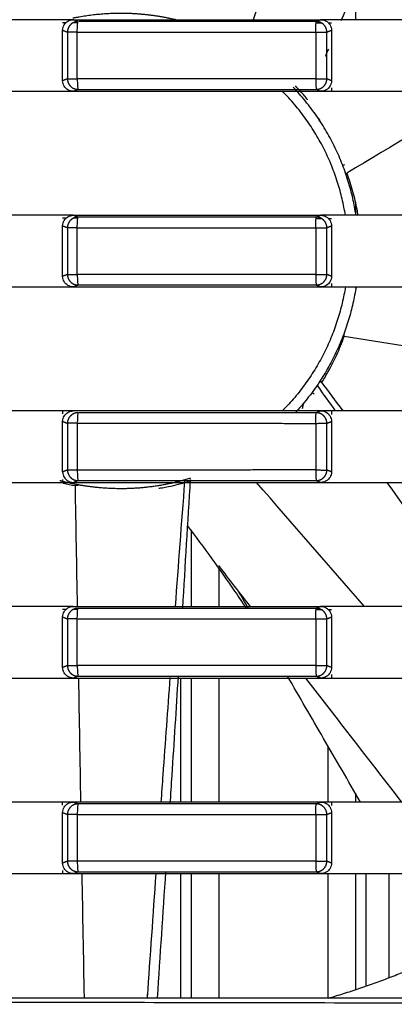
# Model space of a CAD drawing. Header units: millimetres. Extents: x 9946 to 11276, y -3292 to -1962.
# Tile 135 of 170: x 10850 to 10867, y -2184 to -2137. Entities that reach past the tile are written whole.
import ezdxf

# ---------------------------------------------------------------- set-up
doc = ezdxf.new("R2010")
doc.units = ezdxf.units.MM
doc.layers.add('ROXX NEO lite', color=7, linetype='Continuous', true_color=0x000000)

msp = doc.modelspace()

# ---------------------------------------------------------------- linework, layer by layer
at = {"layer": 'ROXX NEO lite', "color": 18, "lineweight": -3, "true_color": 0x000000}
for points, degree in [([(10862.648, -2131.489), (10861.971, -2133.456), (10861.293, -2135.422), (10860.616, -2137.389)], 3), ([(10865.499, -2137.389), (10865.499, -2136.488), (10865.499, -2135.588)], 2), ([(10851.574, -2137.389), (10850.091, -2137.389), (10848.609, -2137.389), (10847.126, -2137.389)], 3), ([(10851.574, -2137.887), (10851.574, -2137.791), (10851.623, -2137.627), (10851.81, -2137.439), (10851.978, -2137.389), (10852.076, -2137.389)], 3), ([(10852.076, -2137.389), (10851.909, -2137.389), (10851.741, -2137.389), (10851.574, -2137.389)], 3), ([(10851.733, -2137.53), (10851.68, -2137.53), (10851.627, -2137.53), (10851.574, -2137.53)], 3), ([(10852.298, -2137.531), (10852.217, -2137.531), (10852.136, -2137.531), (10852.056, -2137.531)], 3), ([(10852.076, -2137.389), (10853.383, -2137.389), (10855.997, -2137.388), (10859.92, -2137.388), (10862.536, -2137.389), (10863.843, -2137.389)], 3), ([(10852.298, -2137.477), (10852.187, -2137.433), (10852.076, -2137.389)], 2), ([(10852.27, -2137.977), (10852.27, -2137.861), (10852.275, -2137.588), (10852.292, -2137.481), (10852.298, -2137.477)], 3), ([(10863.595, -2137.981), (10863.595, -2137.865), (10863.607, -2137.586), (10863.618, -2137.481), (10863.624, -2137.477)], 3), ([(10863.843, -2137.389), (10863.733, -2137.433), (10863.624, -2137.477)], 2), ([(10863.894, -2137.553), (10863.804, -2137.553), (10863.714, -2137.553), (10863.624, -2137.552)], 3), ([(10863.843, -2137.389), (10863.938, -2137.389), (10864.103, -2137.436), (10864.295, -2137.629), (10864.342, -2137.794), (10864.342, -2137.889)], 3), ([(10864.342, -2137.389), (10864.176, -2137.389), (10864.01, -2137.389), (10863.843, -2137.389)], 3), ([(10864.342, -2137.554), (10864.299, -2137.554), (10864.255, -2137.554), (10864.212, -2137.554)], 3), ([(10868.954, -2137.389), (10868.442, -2137.389), (10867.417, -2137.389), (10865.879, -2137.389), (10864.855, -2137.389), (10864.342, -2137.389)], 3), ([(10851.574, -2137.887), (10851.687, -2137.932), (10851.801, -2137.977)], 2), ([(10851.574, -2140.291), (10851.574, -2139.089), (10851.574, -2137.887)], 2), ([(10851.801, -2137.977), (10851.801, -2139.089), (10851.801, -2140.201)], 2), ([(10852.27, -2140.201), (10852.27, -2139.089), (10852.27, -2137.977)], 2), ([(10863.595, -2137.981), (10863.595, -2139.089), (10863.595, -2140.197)], 2), ([(10864.123, -2137.977), (10864.232, -2137.933), (10864.342, -2137.889)], 2), ([(10864.123, -2140.201), (10864.123, -2139.089), (10864.123, -2137.977)], 2), ([(10864.342, -2137.889), (10864.342, -2139.089), (10864.342, -2140.289)], 2), ([(10864.194, -2138.797), (10864.15, -2138.9), (10864.106, -2139.004), (10864.062, -2139.107)], 3), ([(10864.069, -2139.121), (10864.094, -2139.109), (10864.118, -2139.096), (10864.143, -2139.084)], 3), ([(10851.801, -2140.201), (10851.687, -2140.246), (10851.574, -2140.291)], 2), ([(10852.076, -2140.789), (10851.978, -2140.789), (10851.811, -2140.739), (10851.624, -2140.553), (10851.574, -2140.387), (10851.574, -2140.291)], 3), ([(10863.595, -2140.197), (10863.595, -2140.265), (10863.597, -2140.342), (10863.6, -2140.414)], 3), ([(10864.342, -2140.289), (10864.342, -2140.385), (10864.295, -2140.549), (10864.103, -2140.742), (10863.938, -2140.789), (10863.843, -2140.789)], 3), ([(10864.342, -2140.289), (10864.232, -2140.245), (10864.123, -2140.201)], 2), ([(10847.126, -2140.789), (10847.621, -2140.789), (10848.609, -2140.789), (10850.091, -2140.789), (10851.08, -2140.789), (10851.574, -2140.789)], 3), ([(10851.574, -2140.789), (10851.741, -2140.789), (10851.909, -2140.789), (10852.076, -2140.789)], 3), ([(10852.076, -2140.789), (10852.172, -2140.751), (10852.268, -2140.713)], 2), ([(10852.076, -2140.789), (10853.383, -2140.789), (10855.997, -2140.79), (10859.92, -2140.79), (10862.536, -2140.789), (10863.843, -2140.789)], 3), ([(10863.623, -2140.701), (10863.733, -2140.745), (10863.843, -2140.789)], 2), ([(10863.843, -2140.789), (10864.01, -2140.789), (10864.176, -2140.789), (10864.342, -2140.789)], 3), ([(10864.342, -2140.624), (10864.342, -2140.707), (10864.342, -2140.789)], 2), ([(10864.342, -2140.789), (10864.855, -2140.789), (10865.879, -2140.789), (10867.417, -2140.789), (10868.442, -2140.789), (10868.954, -2140.789)], 3), ([(10871.592, -2140.769), (10869.42, -2142.074), (10867.248, -2143.378), (10865.076, -2144.683)], 3), ([(10863.681, -2142.033), (10863.719, -2142.088), (10863.757, -2142.143), (10863.794, -2142.199)], 3), ([(10864.966, -2144.288), (10864.94, -2144.304), (10864.913, -2144.32), (10864.887, -2144.336)], 3), ([(10865.499, -2146.672), (10865.499, -2146.385), (10865.499, -2146.098)], 2), ([(10851.574, -2146.689), (10850.091, -2146.689), (10848.609, -2146.689), (10847.126, -2146.689)], 3), ([(10851.574, -2147.187), (10851.574, -2147.091), (10851.623, -2146.927), (10851.81, -2146.739), (10851.978, -2146.689), (10852.076, -2146.689)], 3), ([(10852.076, -2146.689), (10851.909, -2146.689), (10851.741, -2146.689), (10851.574, -2146.689)], 3), ([(10851.727, -2146.83), (10851.676, -2146.83), (10851.625, -2146.83), (10851.574, -2146.83)], 3), ([(10852.275, -2146.831), (10852.202, -2146.831), (10852.129, -2146.831), (10852.056, -2146.831)], 3), ([(10852.076, -2146.689), (10853.383, -2146.689), (10855.997, -2146.688), (10859.92, -2146.688), (10862.536, -2146.689), (10863.843, -2146.689)], 3), ([(10852.298, -2146.777), (10852.187, -2146.733), (10852.076, -2146.689)], 2), ([(10852.27, -2147.277), (10852.27, -2147.161), (10852.275, -2146.888), (10852.292, -2146.781), (10852.298, -2146.777)], 3), ([(10863.595, -2147.281), (10863.595, -2147.165), (10863.607, -2146.886), (10863.618, -2146.781), (10863.624, -2146.777)], 3), ([(10863.843, -2146.689), (10863.733, -2146.733), (10863.624, -2146.777)], 2), ([(10863.887, -2146.853), (10863.799, -2146.853), (10863.711, -2146.853), (10863.624, -2146.852)], 3), ([(10863.843, -2146.689), (10863.938, -2146.689), (10864.103, -2146.736), (10864.295, -2146.929), (10864.342, -2147.094), (10864.342, -2147.189)], 3), ([(10864.342, -2146.689), (10864.176, -2146.689), (10864.01, -2146.689), (10863.843, -2146.689)], 3), ([(10864.342, -2146.854), (10864.308, -2146.854), (10864.273, -2146.854), (10864.239, -2146.854)], 3), ([(10868.954, -2146.689), (10868.442, -2146.689), (10867.417, -2146.689), (10865.879, -2146.689), (10864.855, -2146.689), (10864.342, -2146.689)], 3), ([(10851.574, -2147.187), (10851.687, -2147.232), (10851.801, -2147.277)], 2), ([(10851.574, -2149.591), (10851.574, -2148.389), (10851.574, -2147.187)], 2), ([(10851.801, -2147.277), (10851.801, -2148.389), (10851.801, -2149.501)], 2), ([(10852.27, -2149.501), (10852.27, -2148.389), (10852.27, -2147.277)], 2), ([(10863.595, -2147.281), (10863.595, -2148.389), (10863.595, -2149.497)], 2), ([(10864.123, -2147.277), (10864.232, -2147.233), (10864.342, -2147.189)], 2), ([(10864.123, -2149.501), (10864.123, -2148.389), (10864.123, -2147.277)], 2), ([(10864.342, -2147.189), (10864.342, -2148.389), (10864.342, -2149.589)], 2), ([(10851.801, -2149.501), (10851.687, -2149.546), (10851.574, -2149.591)], 2), ([(10852.076, -2150.089), (10851.978, -2150.089), (10851.811, -2150.039), (10851.624, -2149.853), (10851.574, -2149.687), (10851.574, -2149.591)], 3), ([(10863.595, -2149.497), (10863.595, -2149.565), (10863.597, -2149.642), (10863.6, -2149.714)], 3), ([(10864.342, -2149.589), (10864.342, -2149.685), (10864.295, -2149.849), (10864.103, -2150.042), (10863.938, -2150.089), (10863.843, -2150.089)], 3), ([(10864.342, -2149.589), (10864.232, -2149.545), (10864.123, -2149.501)], 2), ([(10847.126, -2150.089), (10847.621, -2150.089), (10848.609, -2150.089), (10850.091, -2150.089), (10851.08, -2150.089), (10851.574, -2150.089)], 3), ([(10851.574, -2150.089), (10851.741, -2150.089), (10851.909, -2150.089), (10852.076, -2150.089)], 3), ([(10852.076, -2150.089), (10852.187, -2150.045), (10852.298, -2150.001)], 2), ([(10852.076, -2150.089), (10853.383, -2150.089), (10855.997, -2150.09), (10859.92, -2150.09), (10862.536, -2150.089), (10863.843, -2150.089)], 3), ([(10863.623, -2150.001), (10863.733, -2150.045), (10863.843, -2150.089)], 2), ([(10863.843, -2150.089), (10864.01, -2150.089), (10864.176, -2150.089), (10864.342, -2150.089)], 3), ([(10864.342, -2149.924), (10864.342, -2150.007), (10864.342, -2150.089)], 2), ([(10864.342, -2150.089), (10864.855, -2150.089), (10865.879, -2150.089), (10867.417, -2150.089), (10868.442, -2150.089), (10868.954, -2150.089)], 3), ([(10865.499, -2150.161), (10865.499, -2150.125), (10865.499, -2150.089)], 2), ([(10864.946, -2152.452), (10864.952, -2152.353), (10864.957, -2152.254)], 2), ([(10887.28, -2155.989), (10879.835, -2154.812), (10872.39, -2153.633), (10864.946, -2152.452)], 3), ([(10863.658, -2154.779), (10863.947, -2155.183), (10864.236, -2155.586), (10864.525, -2155.989)], 3), ([(10863.84, -2154.588), (10863.788, -2154.627), (10863.735, -2154.665)], 2), ([(10863.84, -2154.588), (10864.187, -2155.055), (10864.533, -2155.522), (10864.879, -2155.989)], 3), ([(10863.528, -2155.186), (10863.508, -2155.178), (10863.487, -2155.171), (10863.466, -2155.163)], 3), ([(10851.574, -2155.989), (10850.091, -2155.989), (10848.609, -2155.989), (10847.126, -2155.989)], 3), ([(10851.574, -2156.487), (10851.574, -2156.391), (10851.623, -2156.227), (10851.81, -2156.039), (10851.978, -2155.989), (10852.076, -2155.989)], 3), ([(10852.076, -2155.989), (10851.909, -2155.989), (10851.741, -2155.989), (10851.574, -2155.989)], 3), ([(10851.574, -2155.989), (10851.574, -2156.059), (10851.574, -2156.13)], 2), ([(10863.843, -2155.989), (10862.536, -2155.989), (10859.92, -2155.988), (10855.997, -2155.988), (10853.383, -2155.989), (10852.076, -2155.989)], 3), ([(10852.3, -2156.077), (10852.294, -2156.081), (10852.278, -2156.169), (10852.271, -2156.412), (10852.27, -2156.522)], 3), ([(10863.595, -2156.581), (10863.595, -2156.465), (10863.607, -2156.186), (10863.618, -2156.081), (10863.624, -2156.077)], 3), ([(10863.843, -2155.989), (10863.733, -2156.033), (10863.624, -2156.077)], 2), ([(10863.843, -2155.989), (10863.938, -2155.989), (10864.103, -2156.036), (10864.295, -2156.229), (10864.342, -2156.394), (10864.342, -2156.489)], 3), ([(10864.342, -2155.989), (10864.176, -2155.989), (10864.01, -2155.989), (10863.843, -2155.989)], 3), ([(10868.954, -2155.989), (10868.442, -2155.989), (10867.417, -2155.989), (10865.879, -2155.989), (10864.855, -2155.989), (10864.342, -2155.989)], 3), ([(10864.342, -2155.989), (10864.342, -2156.071), (10864.342, -2156.154)], 2), ([(10851.574, -2158.891), (10851.574, -2157.689), (10851.574, -2156.487)], 2), ([(10851.574, -2156.487), (10851.687, -2156.532), (10851.801, -2156.577)], 2), ([(10851.801, -2156.577), (10851.801, -2157.689), (10851.801, -2158.801)], 2), ([(10852.27, -2156.577), (10852.27, -2157.689), (10852.27, -2158.801)], 2), ([(10863.595, -2156.581), (10863.595, -2157.689), (10863.595, -2158.797)], 2), ([(10864.123, -2156.577), (10864.232, -2156.533), (10864.342, -2156.489)], 2), ([(10864.123, -2158.801), (10864.123, -2157.689), (10864.123, -2156.577)], 2), ([(10864.342, -2156.489), (10864.342, -2157.689), (10864.342, -2158.889)], 2), ([(10851.801, -2158.801), (10851.687, -2158.846), (10851.574, -2158.891)], 2), ([(10851.574, -2158.891), (10851.574, -2158.987), (10851.624, -2159.153), (10851.811, -2159.339), (10851.978, -2159.389), (10852.076, -2159.389)], 3), ([(10863.595, -2158.797), (10863.595, -2158.865), (10863.597, -2158.942), (10863.6, -2159.014)], 3), ([(10864.342, -2158.889), (10864.342, -2158.985), (10864.295, -2159.149), (10864.103, -2159.342), (10863.938, -2159.389), (10863.843, -2159.389)], 3), ([(10864.342, -2158.889), (10864.232, -2158.845), (10864.123, -2158.801)], 2), ([(10847.126, -2159.389), (10847.621, -2159.389), (10848.609, -2159.389), (10850.091, -2159.389), (10851.08, -2159.389), (10851.574, -2159.389)], 3), ([(10851.574, -2159.248), (10851.574, -2159.319), (10851.574, -2159.389)], 2), ([(10851.574, -2159.389), (10851.741, -2159.389), (10851.909, -2159.389), (10852.076, -2159.389)], 3), ([(10851.595, -2159.425), (10851.783, -2159.467), (10851.978, -2159.506), (10852.179, -2159.541)], 3), ([(10852.076, -2159.389), (10852.187, -2159.345), (10852.298, -2159.301)], 2), ([(10852.076, -2159.389), (10853.383, -2159.389), (10855.997, -2159.39), (10859.92, -2159.39), (10862.536, -2159.389), (10863.843, -2159.389)], 3), ([(10852.376, -2159.517), (10852.278, -2159.529), (10852.179, -2159.541)], 2), ([(10852.279, -2165.289), (10852.245, -2163.373), (10852.212, -2161.457), (10852.179, -2159.541)], 3), ([(10857.364, -2159.352), (10857.213, -2161.331), (10857.064, -2163.31), (10856.917, -2165.288)], 3), ([(10857.632, -2159.246), (10857.51, -2161.29), (10857.386, -2163.333), (10857.259, -2165.377)], 3), ([(10865.909, -2165.289), (10864.2, -2163.323), (10862.491, -2161.356), (10860.782, -2159.389)], 3), ([(10863.624, -2159.301), (10863.733, -2159.345), (10863.843, -2159.389)], 2), ([(10863.843, -2159.389), (10864.01, -2159.389), (10864.176, -2159.389), (10864.342, -2159.389)], 3), ([(10864.342, -2159.389), (10864.855, -2159.389), (10865.879, -2159.389), (10867.417, -2159.389), (10868.442, -2159.389), (10868.954, -2159.389)], 3), ([(10866.969, -2159.389), (10868.386, -2161.357), (10869.805, -2163.324), (10871.227, -2165.289)], 3), ([(10857.678, -2161.653), (10857.678, -2163.47), (10857.678, -2165.288)], 2), ([(10860.489, -2165.289), (10859.989, -2164.641), (10859.489, -2163.994), (10858.988, -2163.347)], 3), ([(10858.988, -2163.452), (10858.988, -2164.37), (10858.988, -2165.288)], 2), ([(10860.394, -2165.377), (10860.234, -2165.099), (10860.074, -2164.822), (10859.914, -2164.544)], 3), ([(10851.574, -2165.289), (10850.091, -2165.289), (10848.609, -2165.289), (10847.126, -2165.289)], 3), ([(10851.574, -2165.787), (10851.574, -2165.691), (10851.623, -2165.527), (10851.81, -2165.339), (10851.978, -2165.289), (10852.076, -2165.289)], 3), ([(10852.076, -2165.289), (10851.909, -2165.289), (10851.741, -2165.289), (10851.574, -2165.289)], 3), ([(10851.733, -2165.43), (10851.68, -2165.43), (10851.627, -2165.43), (10851.574, -2165.43)], 3), ([(10852.076, -2165.289), (10853.383, -2165.289), (10855.997, -2165.288), (10859.92, -2165.288), (10862.536, -2165.289), (10863.843, -2165.289)], 3), ([(10852.276, -2165.431), (10852.221, -2165.431), (10852.166, -2165.431), (10852.111, -2165.431)], 3), ([(10852.27, -2165.822), (10852.271, -2165.712), (10852.278, -2165.469), (10852.294, -2165.381), (10852.3, -2165.377)], 3), ([(10863.595, -2165.881), (10863.595, -2165.765), (10863.607, -2165.486), (10863.618, -2165.381), (10863.624, -2165.377)], 3), ([(10863.843, -2165.289), (10863.733, -2165.333), (10863.624, -2165.377)], 2), ([(10863.907, -2165.453), (10863.812, -2165.453), (10863.718, -2165.453), (10863.624, -2165.452)], 3), ([(10863.843, -2165.289), (10863.938, -2165.289), (10864.103, -2165.336), (10864.295, -2165.529), (10864.342, -2165.694), (10864.342, -2165.789)], 3), ([(10864.342, -2165.289), (10864.176, -2165.289), (10864.01, -2165.289), (10863.843, -2165.289)], 3), ([(10864.342, -2165.454), (10864.3, -2165.454), (10864.257, -2165.454), (10864.215, -2165.454)], 3), ([(10868.954, -2165.289), (10868.442, -2165.289), (10867.417, -2165.289), (10865.879, -2165.289), (10864.855, -2165.289), (10864.342, -2165.289)], 3), ([(10851.574, -2165.787), (10851.687, -2165.832), (10851.801, -2165.877)], 2), ([(10851.574, -2168.191), (10851.574, -2166.989), (10851.574, -2165.787)], 2), ([(10851.801, -2165.877), (10851.801, -2166.989), (10851.801, -2168.101)], 2), ([(10852.27, -2168.101), (10852.27, -2166.989), (10852.27, -2165.877)], 2), ([(10863.595, -2165.881), (10863.595, -2166.989), (10863.595, -2168.097)], 2), ([(10864.123, -2165.877), (10864.232, -2165.833), (10864.342, -2165.789)], 2), ([(10864.123, -2168.101), (10864.123, -2166.989), (10864.123, -2165.877)], 2), ([(10864.342, -2165.789), (10864.342, -2166.989), (10864.342, -2168.189)], 2), ([(10851.801, -2168.101), (10851.687, -2168.146), (10851.574, -2168.191)], 2), ([(10852.076, -2168.689), (10851.978, -2168.689), (10851.811, -2168.639), (10851.624, -2168.453), (10851.574, -2168.287), (10851.574, -2168.191)], 3), ([(10863.595, -2168.097), (10863.595, -2168.165), (10863.597, -2168.242), (10863.6, -2168.314)], 3), ([(10864.342, -2168.189), (10864.342, -2168.285), (10864.295, -2168.449), (10864.103, -2168.642), (10863.938, -2168.689), (10863.843, -2168.689)], 3), ([(10864.342, -2168.189), (10864.232, -2168.145), (10864.123, -2168.101)], 2), ([(10847.126, -2168.689), (10847.621, -2168.689), (10848.609, -2168.689), (10850.091, -2168.689), (10851.08, -2168.689), (10851.574, -2168.689)], 3), ([(10851.574, -2168.689), (10851.741, -2168.689), (10851.909, -2168.689), (10852.076, -2168.689)], 3), ([(10852.076, -2168.689), (10852.187, -2168.645), (10852.298, -2168.601)], 2), ([(10852.076, -2168.689), (10853.383, -2168.689), (10855.997, -2168.69), (10859.92, -2168.69), (10862.536, -2168.689), (10863.843, -2168.689)], 3), ([(10852.441, -2174.589), (10852.406, -2172.622), (10852.372, -2170.656), (10852.338, -2168.689)], 3), ([(10857.179, -2168.679), (10857.179, -2171.632), (10857.179, -2174.585)], 2), ([(10857.678, -2168.69), (10857.678, -2171.639), (10857.678, -2174.588)], 2), ([(10858.988, -2168.69), (10858.988, -2171.639), (10858.988, -2174.588)], 2), ([(10863.623, -2168.601), (10863.733, -2168.645), (10863.843, -2168.689)], 2), ([(10863.843, -2168.689), (10864.01, -2168.689), (10864.176, -2168.689), (10864.342, -2168.689)], 3), ([(10864.342, -2168.524), (10864.342, -2168.607), (10864.342, -2168.689)], 2), ([(10864.342, -2168.689), (10864.855, -2168.689), (10865.879, -2168.689), (10867.417, -2168.689), (10868.442, -2168.689), (10868.954, -2168.689)], 3), ([(10864.188, -2174.589), (10864.188, -2173.264), (10864.188, -2171.939)], 2), ([(10851.574, -2174.589), (10850.091, -2174.589), (10848.609, -2174.589), (10847.126, -2174.589)], 3), ([(10851.574, -2175.087), (10851.574, -2174.991), (10851.623, -2174.827), (10851.81, -2174.639), (10851.978, -2174.589), (10852.076, -2174.589)], 3), ([(10852.076, -2174.589), (10851.909, -2174.589), (10851.741, -2174.589), (10851.574, -2174.589)], 3), ([(10851.574, -2174.73), (10851.574, -2174.659), (10851.574, -2174.589)], 2), ([(10863.843, -2174.589), (10862.536, -2174.589), (10859.92, -2174.588), (10855.997, -2174.588), (10853.383, -2174.589), (10852.076, -2174.589)], 3), ([(10852.28, -2174.67), (10852.178, -2174.629), (10852.076, -2174.589)], 2), ([(10863.843, -2174.589), (10863.733, -2174.633), (10863.624, -2174.677)], 2), ([(10863.843, -2174.589), (10863.938, -2174.589), (10864.103, -2174.636), (10864.295, -2174.829), (10864.342, -2174.994), (10864.342, -2175.089)], 3), ([(10864.342, -2174.589), (10864.176, -2174.589), (10864.01, -2174.589), (10863.843, -2174.589)], 3), ([(10868.954, -2174.589), (10868.442, -2174.589), (10867.417, -2174.589), (10865.879, -2174.589), (10864.855, -2174.589), (10864.342, -2174.589)], 3), ([(10864.342, -2174.589), (10864.342, -2174.671), (10864.342, -2174.754)], 2), ([(10865.499, -2174.547), (10865.499, -2174.355), (10865.499, -2174.164)], 2), ([(10852.298, -2174.677), (10852.292, -2174.681), (10852.275, -2174.788), (10852.27, -2175.061), (10852.27, -2175.177)], 3), ([(10863.595, -2175.181), (10863.595, -2175.065), (10863.607, -2174.786), (10863.618, -2174.681), (10863.624, -2174.677)], 3), ([(10851.574, -2175.087), (10851.687, -2175.132), (10851.801, -2175.177)], 2), ([(10851.574, -2177.491), (10851.574, -2176.289), (10851.574, -2175.087)], 2), ([(10851.801, -2175.177), (10851.801, -2176.288), (10851.801, -2177.399)], 2), ([(10852.27, -2175.177), (10852.27, -2176.289), (10852.27, -2177.401)], 2), ([(10863.595, -2175.181), (10863.595, -2176.289), (10863.595, -2177.397)], 2), ([(10864.123, -2175.177), (10864.232, -2175.133), (10864.342, -2175.089)], 2), ([(10864.123, -2177.401), (10864.123, -2176.289), (10864.123, -2175.177)], 2), ([(10864.342, -2175.089), (10864.342, -2176.289), (10864.342, -2177.489)], 2), ([(10851.801, -2177.399), (10851.687, -2177.445), (10851.574, -2177.491)], 2), ([(10863.595, -2177.397), (10863.595, -2177.465), (10863.597, -2177.542), (10863.6, -2177.614)], 3), ([(10864.342, -2177.489), (10864.232, -2177.445), (10864.123, -2177.401)], 2), ([(10852.076, -2177.989), (10851.978, -2177.989), (10851.811, -2177.939), (10851.624, -2177.753), (10851.574, -2177.587), (10851.574, -2177.491)], 3), ([(10851.574, -2177.848), (10851.574, -2177.919), (10851.574, -2177.989)], 2), ([(10864.342, -2177.489), (10864.342, -2177.585), (10864.295, -2177.749), (10864.103, -2177.942), (10863.938, -2177.989), (10863.843, -2177.989)], 3), ([(10847.126, -2177.989), (10847.621, -2177.989), (10848.609, -2177.989), (10850.091, -2177.989), (10851.08, -2177.989), (10851.574, -2177.989)], 3), ([(10851.574, -2177.989), (10851.741, -2177.989), (10851.909, -2177.989), (10852.076, -2177.989)], 3), ([(10852.076, -2177.989), (10852.187, -2177.945), (10852.298, -2177.901)], 2), ([(10852.076, -2177.989), (10853.383, -2177.989), (10855.997, -2177.99), (10859.92, -2177.99), (10862.536, -2177.989), (10863.843, -2177.989)], 3), ([(10852.605, -2183.889), (10852.57, -2181.922), (10852.535, -2179.956), (10852.501, -2177.989)], 3), ([(10856, -2177.989), (10855.862, -2179.951), (10855.725, -2181.913), (10855.588, -2183.875)], 3), ([(10856.46, -2177.901), (10856.329, -2179.897), (10856.196, -2181.893), (10856.063, -2183.889)], 3), ([(10857.179, -2177.99), (10857.179, -2180.939), (10857.179, -2183.889)], 2), ([(10857.678, -2177.99), (10857.678, -2180.939), (10857.678, -2183.889)], 2), ([(10858.988, -2177.966), (10858.988, -2180.919), (10858.988, -2183.872)], 2), ([(10863.623, -2177.901), (10863.733, -2177.945), (10863.843, -2177.989)], 2), ([(10863.843, -2177.989), (10864.01, -2177.989), (10864.176, -2177.989), (10864.342, -2177.989)], 3), ([(10864.188, -2183.912), (10864.188, -2180.95), (10864.188, -2177.989)], 2), ([(10864.342, -2177.989), (10864.855, -2177.989), (10865.879, -2177.989), (10867.417, -2177.989), (10868.442, -2177.989), (10868.954, -2177.989)], 3), ([(10865.499, -2183.488), (10865.499, -2180.726), (10865.499, -2177.964)], 2), ([(10865.998, -2183.321), (10865.998, -2180.649), (10865.998, -2177.977)], 2), ([(10867.079, -2182.939), (10867.079, -2180.464), (10867.079, -2177.988)], 2), ([(10825.088, -2183.889), (10854.338, -2183.889), (10883.588, -2183.889)], 2), ([(10855.599, -2183.899), (10855.599, -2183.814), (10855.599, -2183.729)], 2)]:
    msp.add_open_spline(points, degree=degree, dxfattribs=at)
for points, knots in [([(10867.258, -2132.512), (10866.711, -2133.459), (10866.166, -2134.506), (10865.634, -2135.611), (10865.35, -2136.201), (10865.067, -2136.813), (10864.786, -2137.442)], [0.103477, 0.103477, 0.103477, 0.103477, 4.76441, 4.76441, 4.76441, 7.249776, 7.249776, 7.249776, 7.249776]), ([(10863.624, -2137.477), (10862.365, -2137.477), (10859.848, -2137.477), (10856.088, -2137.477), (10853.588, -2137.477), (10852.345, -2137.477)], [-11.341993, -11.341993, -11.341993, -11.341993, -7.561325, -3.780664, -0.046734, -0.046734, -0.046734, -0.046734]), ([(10852.27, -2140.201), (10852.27, -2140.317), (10852.275, -2140.59), (10852.291, -2140.697), (10852.298, -2140.701)], [0, 0, 0, 0, 0.4056948, 0.8114081, 0.8114081, 0.8114081, 0.8114081]), ([(10863.6, -2140.414), (10863.602, -2140.463), (10863.61, -2140.623), (10863.617, -2140.697), (10863.623, -2140.701)], [-0.5753879, -0.5753879, -0.5753879, -0.5753879, -0.4084692, 0, 0, 0, 0]), ([(10852.298, -2140.701), (10853.556, -2140.701), (10856.072, -2140.701), (10859.848, -2140.701), (10862.364, -2140.701), (10863.623, -2140.701)], [-11.341975, -11.341975, -11.341975, -11.341975, -7.561152, -3.780335, 0, 0, 0, 0]), ([(10863.204, -2141.192), (10863.206, -2141.187), (10863.131, -2141.087), (10862.853, -2140.766), (10862.63, -2140.537)], [0.476474, 0.476474, 0.476474, 0.476474, 3.310772, 6.531756, 6.531756, 6.531756, 6.531756]), ([(10865.612, -2146.689), (10865.596, -2146.593), (10865.532, -2146.243), (10865.379, -2145.584), (10865.189, -2144.99), (10865.076, -2144.683)], [9.274852, 9.274852, 9.274852, 9.274852, 9.932268, 11.587642, 13.243769, 13.243769, 13.243769, 13.243769]), ([(10863.624, -2146.777), (10862.365, -2146.777), (10859.848, -2146.777), (10856.072, -2146.777), (10853.556, -2146.777), (10852.298, -2146.777)], [-11.341993, -11.341993, -11.341993, -11.341993, -7.561325, -3.780664, 0, 0, 0, 0]), ([(10852.27, -2149.501), (10852.27, -2149.617), (10852.275, -2149.89), (10852.291, -2149.997), (10852.298, -2150.001)], [0, 0, 0, 0, 0.4056948, 0.8114081, 0.8114081, 0.8114081, 0.8114081]), ([(10863.6, -2149.714), (10863.602, -2149.763), (10863.61, -2149.923), (10863.617, -2149.997), (10863.623, -2150.001)], [-0.5753879, -0.5753879, -0.5753879, -0.5753879, -0.4084692, 0, 0, 0, 0]), ([(10852.298, -2150.001), (10853.556, -2150.001), (10856.072, -2150.001), (10859.848, -2150.001), (10862.364, -2150.001), (10863.623, -2150.001)], [-11.341975, -11.341975, -11.341975, -11.341975, -7.561152, -3.780335, 0, 0, 0, 0]), ([(10863.905, -2154.603), (10864.005, -2154.442), (10864.235, -2154.053), (10864.599, -2153.337), (10864.835, -2152.76), (10864.946, -2152.452)], [8.535555, 8.535555, 8.535555, 8.535555, 9.932268, 11.587642, 13.243769, 13.243769, 13.243769, 13.243769]), ([(10862.966, -2155.869), (10862.971, -2155.843), (10862.977, -2155.815), (10862.986, -2155.774), (10862.996, -2155.725), (10863.007, -2155.676), (10863.017, -2155.625)], [0.2043154, 0.2043154, 0.2043154, 0.2043154, 0.3386844, 0.3386844, 0.3386844, 0.5508328, 0.5508328, 0.5508328, 0.5508328]), ([(10863.624, -2156.077), (10862.365, -2156.077), (10859.848, -2156.077), (10856.081, -2156.077), (10853.574, -2156.077), (10852.325, -2156.077)], [-11.340107, -11.340107, -11.340107, -11.340107, -7.55944, -3.778779, -0.024673, -0.024673, -0.024673, -0.024673]), ([(10852.27, -2158.801), (10852.27, -2158.917), (10852.275, -2159.19), (10852.291, -2159.297), (10852.298, -2159.301)], [0, 0, 0, 0, 0.4056948, 0.8114081, 0.8114081, 0.8114081, 0.8114081]), ([(10863.6, -2159.014), (10863.602, -2159.063), (10863.61, -2159.223), (10863.618, -2159.297), (10863.624, -2159.301)], [-0.5753115, -0.5753115, -0.5753115, -0.5753115, -0.4084616, 0, 0, 0, 0]), ([(10852.298, -2159.301), (10853.556, -2159.301), (10856.072, -2159.301), (10859.848, -2159.301), (10862.365, -2159.301), (10863.624, -2159.301)], [-11.34246, -11.34246, -11.34246, -11.34246, -7.561637, -3.78082, 0, 0, 0, 0]), ([(10856.139, -2159.666), (10856.142, -2159.669), (10856.268, -2159.655), (10856.811, -2159.55), (10857.404, -2159.385), (10857.658, -2159.303), (10857.702, -2159.289)], [0.476474, 0.476474, 0.476474, 0.476474, 3.310772, 6.62152, 8.276894, 8.610755, 8.610755, 8.610755, 8.610755]), ([(10860.304, -2165.377), (10860.126, -2165.106), (10859.943, -2164.834), (10859.757, -2164.56), (10859.066, -2163.547), (10858.305, -2162.497), (10857.501, -2161.432)], [3.504687, 3.504687, 3.504687, 3.504687, 4.76441, 4.76441, 4.76441, 9.422307, 9.422307, 9.422307, 9.422307]), ([(10863.624, -2165.377), (10862.365, -2165.377), (10859.848, -2165.377), (10856.073, -2165.377), (10853.558, -2165.377), (10852.3, -2165.377)], [-11.340107, -11.340107, -11.340107, -11.340107, -7.55944, -3.778779, 0, 0, 0, 0]), ([(10852.27, -2168.101), (10852.27, -2168.217), (10852.275, -2168.49), (10852.291, -2168.597), (10852.298, -2168.601)], [0, 0, 0, 0, 0.4056948, 0.8114081, 0.8114081, 0.8114081, 0.8114081]), ([(10863.6, -2168.314), (10863.602, -2168.363), (10863.61, -2168.523), (10863.617, -2168.597), (10863.623, -2168.601)], [-0.5753879, -0.5753879, -0.5753879, -0.5753879, -0.4084692, 0, 0, 0, 0]), ([(10852.298, -2168.601), (10853.556, -2168.601), (10856.072, -2168.601), (10859.848, -2168.601), (10862.364, -2168.601), (10863.623, -2168.601)], [-11.341975, -11.341975, -11.341975, -11.341975, -7.561152, -3.780335, 0, 0, 0, 0]), ([(10856.669, -2168.658), (10856.556, -2170.201), (10856.413, -2172.178), (10856.272, -2174.155), (10856.241, -2174.589)], [-18.742017, -18.742017, -18.742017, -18.742017, -14.099015, -12.79564, -12.79564, -12.79564, -12.79564]), ([(10857.058, -2168.601), (10856.959, -2170.173), (10856.83, -2172.199), (10856.699, -2174.224), (10856.67, -2174.677)], [9.372929, 9.372929, 9.372929, 9.372929, 14.098949, 15.461498, 15.461498, 15.461498, 15.461498]), ([(10865.722, -2174.589), (10865.138, -2173.582), (10863.981, -2171.587), (10862.826, -2169.59), (10862.255, -2168.601)], [10.487098, 10.487098, 10.487098, 10.487098, 13.979394, 17.40664, 17.40664, 17.40664, 17.40664]), ([(10867.69, -2174.589), (10866.76, -2173.389), (10865.236, -2171.423), (10863.713, -2169.456), (10863.12, -2168.689)], [-18.913234, -18.913234, -18.913234, -18.913234, -14.348634, -11.434056, -11.434056, -11.434056, -11.434056]), ([(10863.624, -2174.677), (10862.365, -2174.677), (10859.848, -2174.677), (10856.072, -2174.677), (10853.556, -2174.677), (10852.298, -2174.677)], [-11.341993, -11.341993, -11.341993, -11.341993, -7.561325, -3.780664, 0, 0, 0, 0]), ([(10852.27, -2177.401), (10852.27, -2177.517), (10852.275, -2177.79), (10852.291, -2177.897), (10852.298, -2177.901)], [0, 0, 0, 0, 0.4056948, 0.8114081, 0.8114081, 0.8114081, 0.8114081]), ([(10863.6, -2177.614), (10863.602, -2177.663), (10863.61, -2177.823), (10863.617, -2177.897), (10863.623, -2177.901)], [-0.5753879, -0.5753879, -0.5753879, -0.5753879, -0.4084692, 0, 0, 0, 0]), ([(10852.298, -2177.901), (10853.556, -2177.901), (10856.072, -2177.901), (10859.848, -2177.901), (10862.364, -2177.901), (10863.623, -2177.901)], [-11.341975, -11.341975, -11.341975, -11.341975, -7.561152, -3.780335, 0, 0, 0, 0])]:
    msp.add_open_spline(points, degree=3, knots=knots, dxfattribs=at)
for points, weights, knots in [([(10857.274, -2137.477), (10855.879, -2137.102), (10854.434, -2137.089), (10853.236, -2137.079), (10852.062, -2137.321)], [0.917227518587, 0.949985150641, 1, 0.958159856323, 0.928396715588], [14.145073, 14.145073, 14.145073, 17.056046, 17.056046, 19.491233, 19.491233, 19.491233]), ([(10857.648, -2159.193), (10855.984, -2159.703), (10854.243, -2159.689), (10852.911, -2159.677), (10851.618, -2159.357)], [0.905248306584, 0.940351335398, 1, 0.953715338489, 0.922209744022], [-21.286727, -21.286727, -21.286727, -17.65432, -17.65432, -14.835736, -14.835736, -14.835736])]:
    msp.add_rational_spline(points, weights, degree=2, knots=knots, dxfattribs=at)
for points, weights in [([(10852.298, -2137.477), (10852.092, -2137.478), (10851.947, -2137.624)], [1, 0.924104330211, 1]), ([(10863.976, -2137.624), (10863.83, -2137.477), (10863.624, -2137.477)], [1, 0.923986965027, 1]), ([(10851.947, -2137.624), (10851.801, -2137.77), (10851.801, -2137.977)], [1, 0.924362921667, 1]), ([(10852.27, -2137.977), (10851.838, -2137.977), (10851.801, -2137.977)], [1, 0.756578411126, 1]), ([(10852.27, -2137.977), (10857.931, -2137.977), (10863.595, -2137.981)], [1, 0.999992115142, 1]), ([(10863.595, -2137.981), (10864.08, -2137.977), (10864.123, -2137.977)], [1, 0.716751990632, 1]), ([(10864.123, -2137.977), (10864.122, -2137.77), (10863.976, -2137.624)], [1, 0.923940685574, 1]), ([(10851.801, -2140.201), (10851.838, -2140.201), (10852.27, -2140.201)], [1, 0.756562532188, 1]), ([(10851.801, -2140.201), (10851.801, -2140.407), (10851.947, -2140.554)], [1, 0.924119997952, 1]), ([(10863.595, -2140.197), (10857.931, -2140.201), (10852.27, -2140.201)], [1, 0.999992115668, 1]), ([(10863.595, -2140.197), (10864.08, -2140.201), (10864.123, -2140.201)], [1, 0.716757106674, 1]), ([(10863.976, -2140.554), (10864.122, -2140.408), (10864.123, -2140.201)], [1, 0.924003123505, 1]), ([(10851.947, -2140.554), (10852.092, -2140.7), (10852.298, -2140.701)], [1, 0.924347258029, 1]), ([(10865.004, -2146.689), (10864.457, -2143.258), (10862.012, -2140.789)], [0.943721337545, 0.855127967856, 0.85504708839]), ([(10865.509, -2146.685), (10864.973, -2143.171), (10862.521, -2140.596)], [0.945775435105, 0.85785524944, 0.855133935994]), ([(10863.623, -2140.701), (10863.83, -2140.701), (10863.976, -2140.554)], [1, 0.923755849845, 1]), ([(10851.947, -2146.924), (10851.801, -2147.07), (10851.801, -2147.277)], [1, 0.924362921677, 1]), ([(10852.298, -2146.777), (10852.092, -2146.778), (10851.947, -2146.924)], [1, 0.924104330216, 1]), ([(10863.976, -2146.924), (10863.83, -2146.777), (10863.624, -2146.777)], [1, 0.923986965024, 1]), ([(10864.123, -2147.277), (10864.122, -2147.07), (10863.976, -2146.924)], [1, 0.923940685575, 1]), ([(10852.27, -2147.277), (10851.838, -2147.277), (10851.801, -2147.277)], [1, 0.756578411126, 1]), ([(10852.27, -2147.277), (10857.931, -2147.277), (10863.595, -2147.281)], [1, 0.999992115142, 1]), ([(10863.595, -2147.281), (10864.08, -2147.277), (10864.123, -2147.277)], [1, 0.716751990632, 1]), ([(10851.801, -2149.501), (10851.838, -2149.501), (10852.27, -2149.501)], [1, 0.756562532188, 1]), ([(10851.801, -2149.501), (10851.801, -2149.707), (10851.947, -2149.854)], [1, 0.924119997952, 1]), ([(10863.595, -2149.497), (10857.931, -2149.501), (10852.27, -2149.501)], [1, 0.999992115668, 1]), ([(10863.595, -2149.497), (10864.08, -2149.501), (10864.123, -2149.501)], [1, 0.716757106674, 1]), ([(10863.976, -2149.854), (10864.122, -2149.708), (10864.123, -2149.501)], [1, 0.924003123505, 1]), ([(10851.947, -2149.854), (10852.092, -2150), (10852.298, -2150.001)], [1, 0.924347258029, 1]), ([(10865.005, -2150.083), (10864.459, -2153.518), (10862.012, -2155.989)], [0.949149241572, 0.857532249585, 0.855112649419]), ([(10865.51, -2150.089), (10864.987, -2153.528), (10862.62, -2156.077)], [0.951189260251, 0.862199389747, 0.855579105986]), ([(10863.623, -2150.001), (10863.83, -2150.001), (10863.976, -2149.854)], [1, 0.923755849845, 1]), ([(10851.947, -2156.224), (10851.801, -2156.37), (10851.801, -2156.577)], [1, 0.924362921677, 1]), ([(10852.3, -2156.077), (10852.093, -2156.077), (10851.947, -2156.224)], [1, 0.923391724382, 1]), ([(10863.976, -2156.224), (10863.83, -2156.077), (10863.624, -2156.077)], [1, 0.923986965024, 1]), ([(10864.123, -2156.577), (10864.122, -2156.37), (10863.976, -2156.224)], [1, 0.923940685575, 1]), ([(10852.27, -2156.577), (10851.838, -2156.577), (10851.801, -2156.577)], [1, 0.756578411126, 1]), ([(10852.27, -2156.577), (10857.931, -2156.577), (10863.595, -2156.581)], [1, 0.999992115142, 1]), ([(10863.595, -2156.581), (10864.08, -2156.577), (10864.123, -2156.577)], [1, 0.716751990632, 1]), ([(10851.801, -2158.801), (10851.801, -2159.007), (10851.947, -2159.154)], [1, 0.924119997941, 1]), ([(10852.27, -2158.801), (10851.838, -2158.801), (10851.801, -2158.801)], [1, 0.756562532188, 1]), ([(10863.595, -2158.797), (10857.931, -2158.801), (10852.27, -2158.801)], [1, 0.999992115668, 1]), ([(10863.595, -2158.797), (10864.08, -2158.801), (10864.123, -2158.801)], [1, 0.716757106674, 1]), ([(10863.976, -2159.154), (10864.122, -2159.008), (10864.123, -2158.801)], [1, 0.924003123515, 1]), ([(10851.565, -2159.343), (10851.502, -2159.327), (10851.439, -2159.311)], [0.92095979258, 0.919487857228, 0.918048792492]), ([(10851.947, -2159.154), (10852.092, -2159.3), (10852.298, -2159.301)], [1, 0.924347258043, 1]), ([(10863.624, -2159.301), (10863.83, -2159.301), (10863.976, -2159.154)], [1, 0.92392557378, 1]), ([(10851.947, -2165.524), (10851.801, -2165.67), (10851.801, -2165.877)], [1, 0.924362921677, 1]), ([(10852.3, -2165.377), (10852.093, -2165.377), (10851.947, -2165.524)], [1, 0.923391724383, 1]), ([(10863.976, -2165.524), (10863.83, -2165.377), (10863.624, -2165.377)], [1, 0.923986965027, 1]), ([(10864.123, -2165.877), (10864.122, -2165.67), (10863.976, -2165.524)], [1, 0.923940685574, 1]), ([(10852.27, -2165.877), (10851.838, -2165.877), (10851.801, -2165.877)], [1, 0.756578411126, 1]), ([(10852.27, -2165.877), (10857.931, -2165.877), (10863.595, -2165.881)], [1, 0.999992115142, 1]), ([(10863.595, -2165.881), (10864.08, -2165.877), (10864.123, -2165.877)], [1, 0.716751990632, 1]), ([(10851.801, -2168.101), (10851.838, -2168.101), (10852.27, -2168.101)], [1, 0.756562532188, 1]), ([(10851.801, -2168.101), (10851.801, -2168.307), (10851.947, -2168.454)], [1, 0.924119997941, 1]), ([(10851.947, -2168.454), (10852.092, -2168.6), (10852.298, -2168.601)], [1, 0.924347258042, 1]), ([(10863.595, -2168.097), (10857.931, -2168.101), (10852.27, -2168.101)], [1, 0.999992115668, 1]), ([(10863.595, -2168.097), (10864.08, -2168.101), (10864.123, -2168.101)], [1, 0.716757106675, 1]), ([(10863.623, -2168.601), (10863.83, -2168.601), (10863.976, -2168.454)], [1, 0.92375584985, 1]), ([(10863.976, -2168.454), (10864.122, -2168.308), (10864.123, -2168.101)], [1, 0.924003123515, 1]), ([(10851.947, -2174.824), (10851.801, -2174.97), (10851.801, -2175.177)], [1, 0.924362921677, 1]), ([(10852.298, -2174.677), (10852.092, -2174.678), (10851.947, -2174.824)], [1, 0.924104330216, 1]), ([(10863.976, -2174.824), (10863.83, -2174.677), (10863.624, -2174.677)], [1, 0.923986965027, 1]), ([(10864.123, -2175.177), (10864.122, -2174.97), (10863.976, -2174.824)], [1, 0.923753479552, 1]), ([(10852.27, -2175.177), (10851.838, -2175.177), (10851.801, -2175.177)], [1, 0.756578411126, 1]), ([(10852.27, -2175.177), (10857.931, -2175.177), (10863.595, -2175.181)], [1, 0.999992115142, 1]), ([(10863.595, -2175.181), (10864.08, -2175.177), (10864.123, -2175.177)], [1, 0.716736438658, 1]), ([(10852.27, -2177.401), (10851.838, -2177.401), (10851.801, -2177.399)], [1, 0.756510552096, 1]), ([(10851.801, -2177.399), (10851.8, -2177.606), (10851.947, -2177.754)], [1, 0.923391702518, 1]), ([(10863.595, -2177.397), (10857.931, -2177.401), (10852.27, -2177.401)], [1, 0.999992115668, 1]), ([(10863.595, -2177.397), (10864.08, -2177.401), (10864.123, -2177.401)], [1, 0.716757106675, 1]), ([(10863.976, -2177.754), (10864.122, -2177.608), (10864.123, -2177.401)], [1, 0.924003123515, 1]), ([(10851.947, -2177.754), (10852.092, -2177.9), (10852.298, -2177.901)], [1, 0.924347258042, 1]), ([(10863.623, -2177.901), (10863.83, -2177.901), (10863.976, -2177.754)], [1, 0.92375584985, 1]), ([(10864.188, -2183.912), (10867.141, -2183.052), (10869.911, -2181.716)], [0.964380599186, 0.959896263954, 0.9620331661]), ([(11051.342, -2184.042), (10935.838, -2184.366), (10820.335, -2184.042)], [1, 0.996771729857, 1])]:
    msp.add_rational_spline(points, weights, degree=2, dxfattribs=at)

doc.saveas('drawing.dxf')
